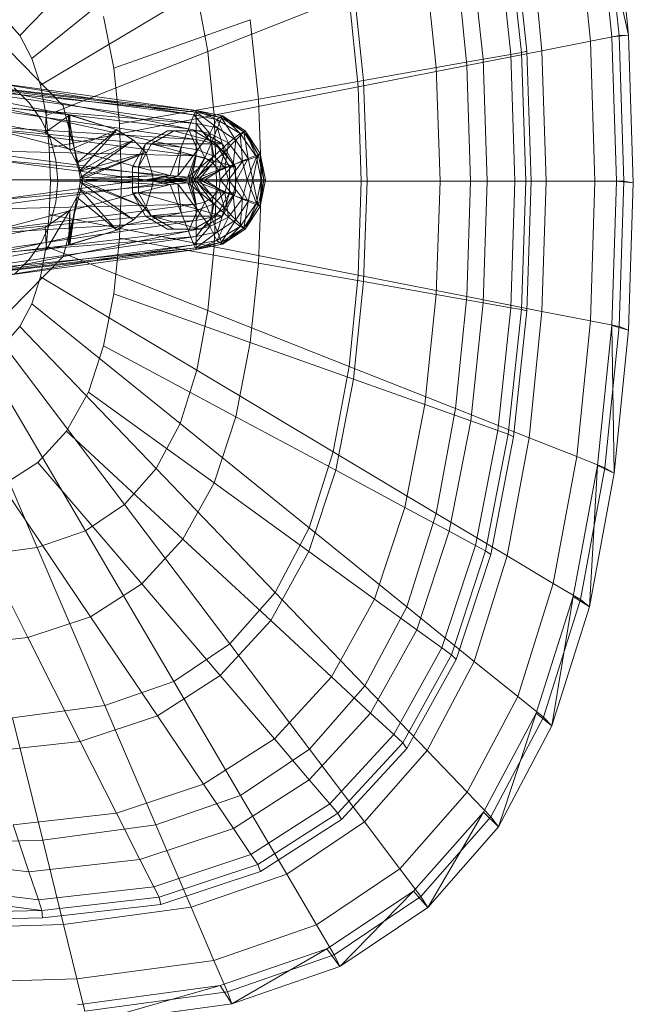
# Model space of a CAD drawing. Header units: metres. Extents: x 391.1 to 427.5, y 12.8 to 28.4.
# Tile 91 of 206: x 403.521 to 403.654, y 26.508 to 26.72. Entities that reach past the tile are written whole.
import ezdxf

# ---------------------------------------------------------------- set-up
doc = ezdxf.new("R2010")
doc.units = ezdxf.units.M
doc.layers.add('02_MOBILIARIO', color=7, linetype='Continuous', lineweight=18)
doc.layers.add('A-DETL-____-MBND', color=7, linetype='Continuous', lineweight=18)

# ---------------------------------------------------------------- blocks, each defined once
blk = doc.blocks.new('Family - Rentamans PA-152299-03_TEL_P0A')
at = {"layer": 'A-DETL-____-MBND', "color": 253, "true_color": 0xaaaaaa}
for p, q in [((0.16218, 0.24466), (0.13282, 0.21409)), ((0.26035, 0.21386), (0.2573, 0.24402)), ((0.26398, 0.21415), (0.2573, 0.24402)), ((0.26192, 0.2141), (0.25887, 0.24449)), ((0.26398, 0.21415), (0.26089, 0.24493)), ((0.25575, 0.21289), (0.25282, 0.2421)), ((0.23919, 0.23784), (0.24205, 0.21072)), ((0.24532, 0.21083), (0.24258, 0.23805)), ((0.2358, 0.23649), (0.23859, 0.21004)), ((0.23806, 0.23729), (0.24088, 0.21045)), ((0.16731, 0.23496), (0.13541, 0.20918)), ((0.22995, 0.23441), (0.23263, 0.20898)), ((0.22913, 0.20764), (0.2267, 0.23178)), ((0.22004, 0.23089), (0.22254, 0.20719)), ((0.20468, 0.22542), (0.20689, 0.20442)), ((0.17092, 0.2235), (0.13724, 0.20338)), ((0.17092, 0.2235), (0.1733, 0.21066)), ((0.20373, 0.22269), (0.1733, 0.21066)), ((0.20373, 0.22269), (0.2057, 0.20303)), ((0.12937, 0.21801), (0.13282, 0.21409)), ((0.15084, 0.21822), (0.15302, 0.20705)), ((0.15302, 0.20705), (0.18245, 0.21752)), ((0.18245, 0.21752), (0.18425, 0.2004)), ((0.13282, 0.21409), (0.13541, 0.20918)), ((0.24532, 0.21083), (0.25575, 0.21289)), ((0.25576, 0.21288), (0.26192, 0.2141)), ((0.25672, 0.18276), (0.25576, 0.21288)), ((0.26398, 0.21415), (0.26035, 0.21386)), ((0.26136, 0.18276), (0.26035, 0.21386)), ((0.26192, 0.2141), (0.26398, 0.21415)), ((0.26293, 0.18276), (0.26192, 0.2141)), ((0.265, 0.1824), (0.26398, 0.21415)), ((0.13052, 0.21088), (0.1421, 0.19899)), ((0.1421, 0.19899), (0.13052, 0.21088)), ((0.1733, 0.21066), (0.13844, 0.19688)), ((0.1733, 0.21066), (0.17468, 0.19692)), ((0.22913, 0.20764), (0.24532, 0.21083)), ((0.23263, 0.20898), (0.23859, 0.21004)), ((0.23859, 0.21004), (0.24088, 0.21045)), ((0.23859, 0.21004), (0.2395, 0.18276)), ((0.24088, 0.21045), (0.24205, 0.21072)), ((0.24088, 0.21045), (0.24181, 0.18276)), ((0.24205, 0.21072), (0.24299, 0.18276)), ((0.24622, 0.18276), (0.24532, 0.21083)), ((0.08657, 0.20799), (0.13857, 0.19799)), ((0.08657, 0.20799), (0.13857, 0.19799)), ((0.13541, 0.20918), (0.13724, 0.20338)), ((0.22254, 0.20719), (0.23263, 0.20898)), ((0.23263, 0.20898), (0.23351, 0.18276)), ((0.15302, 0.20705), (0.15427, 0.19509)), ((0.2057, 0.20303), (0.22913, 0.20764)), ((0.20689, 0.20442), (0.22254, 0.20719)), ((0.22254, 0.20719), (0.22336, 0.18276)), ((0.22993, 0.18276), (0.22913, 0.20764)), ((0.11077, 0.20469), (0.17077, 0.19759)), ((0.11077, 0.20469), (0.17077, 0.19799)), ((0.17077, 0.19799), (0.11077, 0.20469)), ((0.12677, 0.20399), (0.17077, 0.19799)), ((0.12677, 0.20399), (0.17027, 0.19699)), ((0.18425, 0.2004), (0.20689, 0.20442)), ((0.20689, 0.20442), (0.20762, 0.18276)), ((0.13827, 0.19319), (0.08227, 0.20349)), ((0.13827, 0.19319), (0.08227, 0.20349)), ((0.11377, 0.20329), (0.17077, 0.19519)), ((0.17077, 0.19759), (0.11377, 0.20329)), ((0.12677, 0.20259), (0.17027, 0.19699)), ((0.16917, 0.19399), (0.12677, 0.20259)), ((0.13157, 0.20287), (0.13481, 0.19963)), ((0.13157, 0.20287), (0.13481, 0.19963)), ((0.13724, 0.20338), (0.13844, 0.19688)), ((0.2057, 0.20303), (0.17468, 0.19693)), ((0.2057, 0.20303), (0.20635, 0.18276)), ((0.11777, 0.19949), (0.17077, 0.19169)), ((0.11777, 0.19949), (0.17077, 0.19519)), ((0.13481, 0.19963), (0.13743, 0.19588)), ((0.13481, 0.19963), (0.13743, 0.19588)), ((0.18425, 0.2004), (0.15428, 0.19509)), ((0.18425, 0.2004), (0.18485, 0.18276)), ((0.12677, 0.19899), (0.16917, 0.19399)), ((0.16757, 0.19009), (0.12677, 0.19899)), ((0.13857, 0.19799), (0.13827, 0.19319)), ((0.14327, 0.19699), (0.13857, 0.19799)), ((0.13857, 0.19799), (0.14357, 0.19699)), ((0.14327, 0.19699), (0.13857, 0.19799)), ((0.1421, 0.19899), (0.14634, 0.18276)), ((0.14634, 0.18276), (0.1421, 0.19899)), ((0.17027, 0.19699), (0.17077, 0.19799)), ((0.17077, 0.19799), (0.17077, 0.19759)), ((0.17077, 0.19799), (0.17627, 0.19639)), ((0.17077, 0.19799), (0.17637, 0.19679)), ((0.17637, 0.19679), (0.17077, 0.19799)), ((0.17077, 0.19799), (0.17647, 0.19679)), ((0.17527, 0.19599), (0.17077, 0.19799)), ((0.17077, 0.19759), (0.17077, 0.19519)), ((0.17077, 0.19759), (0.17537, 0.19419)), ((0.17627, 0.19639), (0.17077, 0.19759)), ((0.13743, 0.19588), (0.13937, 0.19174)), ((0.13743, 0.19588), (0.13937, 0.19174)), ((0.14357, 0.19699), (0.13827, 0.19319)), ((0.13844, 0.19688), (0.13914, 0.18993)), ((0.17468, 0.19692), (0.13914, 0.18993)), ((0.14327, 0.19699), (0.14357, 0.19699)), ((0.15367, 0.19379), (0.14327, 0.19699)), ((0.14507, 0.18669), (0.14327, 0.19699)), ((0.14357, 0.18949), (0.14327, 0.19699)), ((0.15367, 0.19379), (0.14357, 0.19699)), ((0.14357, 0.19699), (0.15367, 0.19379)), ((0.14357, 0.19699), (0.14357, 0.18949)), ((0.16917, 0.19399), (0.17027, 0.19699)), ((0.17027, 0.19699), (0.17527, 0.19599)), ((0.17027, 0.19699), (0.17377, 0.19299)), ((0.17077, 0.19519), (0.17077, 0.19169)), ((0.17077, 0.19519), (0.17407, 0.19099)), ((0.17077, 0.19519), (0.17537, 0.19419)), ((0.17377, 0.19299), (0.17527, 0.19599)), ((0.17468, 0.19692), (0.17514, 0.18276)), ((0.17527, 0.19599), (0.17637, 0.19679)), ((0.17527, 0.19599), (0.18027, 0.19299)), ((0.17777, 0.19099), (0.17527, 0.19599)), ((0.17627, 0.19639), (0.17537, 0.19419)), ((0.17647, 0.19679), (0.17627, 0.19639)), ((0.17627, 0.19639), (0.17937, 0.19159)), ((0.18107, 0.19339), (0.17627, 0.19639)), ((0.17637, 0.19679), (0.17647, 0.19679)), ((0.17637, 0.19679), (0.18137, 0.19359)), ((0.18027, 0.19299), (0.17637, 0.19679)), ((0.17647, 0.19679), (0.18107, 0.19339)), ((0.18137, 0.19359), (0.17647, 0.19679)), ((0.17647, 0.19679), (0.18137, 0.19359)), ((0.17077, 0.19169), (0.11947, 0.19479)), ((0.11947, 0.19479), (0.17077, 0.18819)), ((0.12677, 0.19399), (0.16757, 0.19009)), ((0.16517, 0.18399), (0.12677, 0.19399)), ((0.13827, 0.19319), (0.14357, 0.18949)), ((0.13827, 0.19319), (0.14357, 0.18949)), ((0.15367, 0.19379), (0.14357, 0.18949)), ((0.15367, 0.19379), (0.14507, 0.18669)), ((0.14507, 0.18669), (0.15367, 0.19379)), ((0.14557, 0.18479), (0.15367, 0.19379)), ((0.15367, 0.19379), (0.15727, 0.19159)), ((0.15727, 0.19159), (0.15367, 0.19379)), ((0.15428, 0.19509), (0.15469, 0.18276)), ((0.16465, 0.19359), (0.15986, 0.19079)), ((0.16119, 0.19079), (0.16599, 0.19359)), ((0.16599, 0.19359), (0.16465, 0.19359)), ((0.17028, 0.19359), (0.16465, 0.19359)), ((0.17644, 0.19079), (0.16599, 0.19359)), ((0.16599, 0.19359), (0.17163, 0.19359)), ((0.16757, 0.19009), (0.16917, 0.19399)), ((0.16917, 0.19399), (0.17377, 0.19299)), ((0.17107, 0.18949), (0.16917, 0.19399)), ((0.17163, 0.19359), (0.17028, 0.19359)), ((0.17509, 0.19079), (0.17028, 0.19359)), ((0.17644, 0.19079), (0.17163, 0.19359)), ((0.17537, 0.19419), (0.17407, 0.19099)), ((0.17537, 0.19419), (0.17687, 0.18909)), ((0.17537, 0.19419), (0.17937, 0.19159)), ((0.18107, 0.19339), (0.17937, 0.19159)), ((0.18027, 0.19299), (0.18137, 0.19359)), ((0.18137, 0.19359), (0.18107, 0.19339)), ((0.18107, 0.19339), (0.18197, 0.18759)), ((0.18417, 0.18849), (0.18107, 0.19339)), ((0.18137, 0.19359), (0.18417, 0.18849)), ((0.18137, 0.19359), (0.18457, 0.18869)), ((0.18457, 0.18869), (0.18137, 0.19359)), ((0.18377, 0.18799), (0.18137, 0.19359)), ((0.13937, 0.19174), (0.14055, 0.18732)), ((0.13937, 0.19174), (0.14055, 0.18732)), ((0.15727, 0.19159), (0.14507, 0.18669)), ((0.15727, 0.19159), (0.14557, 0.18479)), ((0.14557, 0.18479), (0.15727, 0.19159)), ((0.14577, 0.18349), (0.15727, 0.19159)), ((0.15727, 0.19159), (0.15997, 0.18889)), ((0.15997, 0.18889), (0.15727, 0.19159)), ((0.17077, 0.19169), (0.17077, 0.18819)), ((0.17407, 0.19099), (0.17077, 0.19169)), ((0.17077, 0.19169), (0.17267, 0.18779)), ((0.17107, 0.18949), (0.17377, 0.19299)), ((0.17407, 0.19099), (0.17267, 0.18779)), ((0.17377, 0.19299), (0.17777, 0.19099)), ((0.17377, 0.19299), (0.17457, 0.18809)), ((0.17687, 0.18909), (0.17407, 0.19099)), ((0.17407, 0.19099), (0.17437, 0.18659)), ((0.17457, 0.18809), (0.17777, 0.19099)), ((0.17937, 0.19159), (0.17687, 0.18909)), ((0.17697, 0.18569), (0.17777, 0.19099)), ((0.17777, 0.19099), (0.18027, 0.19299)), ((0.17777, 0.19099), (0.18077, 0.18699)), ((0.17937, 0.19159), (0.17877, 0.18629)), ((0.17937, 0.19159), (0.18197, 0.18759)), ((0.18027, 0.19299), (0.18377, 0.18799)), ((0.18077, 0.18699), (0.18027, 0.19299)), ((0.17077, 0.18819), (0.12097, 0.18939)), ((0.12097, 0.18939), (0.16927, 0.18299)), ((0.13914, 0.18993), (0.13937, 0.18276)), ((0.14357, 0.18949), (0.14507, 0.18669)), ((0.14357, 0.18949), (0.14507, 0.18669)), ((0.15997, 0.18889), (0.14557, 0.18479)), ((0.15997, 0.18889), (0.14577, 0.18349)), ((0.14577, 0.18299), (0.15997, 0.18889)), ((0.14577, 0.18349), (0.15997, 0.18889)), ((0.15986, 0.19079), (0.15705, 0.18579)), ((0.15986, 0.19079), (0.15837, 0.18579)), ((0.15837, 0.18579), (0.16119, 0.19079)), ((0.15986, 0.19079), (0.16119, 0.19079)), ((0.15997, 0.18889), (0.16147, 0.18389)), ((0.16147, 0.18389), (0.15997, 0.18889)), ((0.16119, 0.19079), (0.17644, 0.19079)), ((0.17925, 0.18579), (0.16119, 0.19079)), ((0.16517, 0.18399), (0.16757, 0.19009)), ((0.16687, 0.18379), (0.16757, 0.19009)), ((0.16687, 0.18379), (0.17107, 0.18949)), ((0.16757, 0.19009), (0.17107, 0.18949)), ((0.16897, 0.18359), (0.17107, 0.18949)), ((0.17107, 0.18949), (0.17457, 0.18809)), ((0.17687, 0.18909), (0.17437, 0.18659)), ((0.17644, 0.19079), (0.17509, 0.19079)), ((0.17925, 0.18579), (0.17509, 0.19079)), ((0.178, 0.18579), (0.17509, 0.19079)), ((0.17687, 0.18909), (0.17577, 0.18499)), ((0.17925, 0.18579), (0.17644, 0.19079)), ((0.17877, 0.18629), (0.17687, 0.18909)), ((0.12677, 0.18739), (0.16517, 0.18399)), ((0.15977, 0.18299), (0.12677, 0.18739)), ((0.14055, 0.18732), (0.14095, 0.18276)), ((0.14055, 0.18732), (0.14095, 0.18276)), ((0.14507, 0.18669), (0.14557, 0.18479)), ((0.14507, 0.18669), (0.14557, 0.18479)), ((0.16897, 0.18359), (0.17457, 0.18809)), ((0.17077, 0.18819), (0.16927, 0.18299)), ((0.17077, 0.18819), (0.16977, 0.18299)), ((0.17267, 0.18779), (0.16977, 0.18299)), ((0.17267, 0.18779), (0.17037, 0.18299)), ((0.17267, 0.18779), (0.17077, 0.18819)), ((0.17457, 0.18809), (0.17097, 0.18339)), ((0.17437, 0.18659), (0.17267, 0.18779)), ((0.17457, 0.18809), (0.17697, 0.18569)), ((0.17697, 0.18569), (0.18077, 0.18699)), ((0.17777, 0.18299), (0.18077, 0.18699)), ((0.18197, 0.18759), (0.17877, 0.18629)), ((0.18197, 0.18759), (0.17947, 0.18299)), ((0.18077, 0.18699), (0.18377, 0.18799)), ((0.18077, 0.18699), (0.18177, 0.18299)), ((0.18177, 0.18299), (0.18377, 0.18799)), ((0.18417, 0.18849), (0.18197, 0.18759)), ((0.18197, 0.18759), (0.18297, 0.18299)), ((0.18417, 0.18849), (0.18297, 0.18299)), ((0.18377, 0.18799), (0.18457, 0.18869)), ((0.18377, 0.18799), (0.18477, 0.18299)), ((0.18457, 0.18869), (0.18417, 0.18849)), ((0.18537, 0.18299), (0.18417, 0.18849)), ((0.18457, 0.18869), (0.18577, 0.18299)), ((0.18577, 0.18299), (0.18457, 0.18869)), ((0.18457, 0.18869), (0.18537, 0.18299)), ((0.18457, 0.18869), (0.18477, 0.18299)), ((0.14557, 0.18479), (0.14577, 0.18349)), ((0.14557, 0.18479), (0.14577, 0.18349)), ((0.15705, 0.18579), (0.15837, 0.18579)), ((0.15705, 0.18579), (0.15705, 0.18019)), ((0.15837, 0.18579), (0.17925, 0.18579)), ((0.15837, 0.18019), (0.15837, 0.18579)), ((0.17437, 0.18659), (0.17037, 0.18299)), ((0.17097, 0.18339), (0.17697, 0.18569)), ((0.17437, 0.18659), (0.17137, 0.18299)), ((0.17577, 0.18499), (0.17137, 0.18299)), ((0.17177, 0.18299), (0.17697, 0.18569)), ((0.17577, 0.18499), (0.17267, 0.18299)), ((0.17577, 0.18499), (0.17437, 0.18659)), ((0.17877, 0.18629), (0.17577, 0.18499)), ((0.17597, 0.18299), (0.17577, 0.18499)), ((0.17877, 0.18629), (0.17597, 0.18299)), ((0.17697, 0.18569), (0.17777, 0.18299)), ((0.178, 0.18019), (0.178, 0.18579)), ((0.178, 0.18579), (0.17925, 0.18579)), ((0.17947, 0.18299), (0.17877, 0.18629)), ((0.17925, 0.18019), (0.17925, 0.18579)), ((0.16927, 0.18299), (0.12097, 0.17659)), ((0.16927, 0.18299), (0.12177, 0.18299)), ((0.12677, 0.17859), (0.15977, 0.18299)), ((0.12687, 0.18299), (0.15977, 0.18299)), ((0.13937, 0.18276), (0.13914, 0.17559)), ((0.17514, 0.18276), (0.13937, 0.18276)), ((0.14095, 0.18276), (0.14055, 0.1782)), ((0.14095, 0.18276), (0.14055, 0.1782)), ((0.14634, 0.18276), (0.1421, 0.16652)), ((0.1421, 0.16652), (0.14634, 0.18276)), ((0.14557, 0.18119), (0.14577, 0.18249)), ((0.14577, 0.18249), (0.14557, 0.18119)), ((0.16147, 0.18389), (0.14577, 0.18349)), ((0.14577, 0.18299), (0.16147, 0.18389)), ((0.14577, 0.18349), (0.14577, 0.18299)), ((0.14577, 0.18349), (0.14577, 0.18299)), ((0.14577, 0.18299), (0.16147, 0.18209)), ((0.16147, 0.18209), (0.14577, 0.18299)), ((0.14577, 0.18249), (0.14577, 0.18299)), ((0.14577, 0.18299), (0.14577, 0.18249)), ((0.14577, 0.18299), (0.15997, 0.17709)), ((0.15997, 0.17709), (0.14577, 0.18299)), ((0.15997, 0.17709), (0.14577, 0.18249)), ((0.14577, 0.18249), (0.15997, 0.17709)), ((0.14577, 0.18249), (0.15727, 0.17439)), ((0.15727, 0.17439), (0.14577, 0.18249)), ((0.15469, 0.18276), (0.15428, 0.17043)), ((0.18485, 0.18276), (0.15469, 0.18276)), ((0.15977, 0.18299), (0.16517, 0.18399)), ((0.15977, 0.18299), (0.16077, 0.18299)), ((0.16517, 0.18199), (0.15977, 0.18299)), ((0.16077, 0.18299), (0.16517, 0.18399)), ((0.16077, 0.18299), (0.16687, 0.18379)), ((0.16517, 0.18199), (0.16077, 0.18299)), ((0.16077, 0.18299), (0.16377, 0.18299)), ((0.16687, 0.18219), (0.16077, 0.18299)), ((0.16147, 0.18209), (0.16147, 0.18389)), ((0.16147, 0.18389), (0.16147, 0.18209)), ((0.16377, 0.18299), (0.16687, 0.18379)), ((0.16377, 0.18299), (0.16897, 0.18359)), ((0.16687, 0.18219), (0.16377, 0.18299)), ((0.16377, 0.18299), (0.16477, 0.18299)), ((0.16897, 0.18239), (0.16377, 0.18299)), ((0.16477, 0.18299), (0.16897, 0.18359)), ((0.16477, 0.18299), (0.17097, 0.18339)), ((0.16897, 0.18239), (0.16477, 0.18299)), ((0.16477, 0.18299), (0.17177, 0.18299)), ((0.17097, 0.18259), (0.16477, 0.18299)), ((0.16517, 0.18399), (0.16687, 0.18379)), ((0.16687, 0.18379), (0.16897, 0.18359)), ((0.16687, 0.18219), (0.16897, 0.18239)), ((0.16897, 0.18359), (0.17097, 0.18339)), ((0.16897, 0.18239), (0.17097, 0.18259)), ((0.17107, 0.17649), (0.16897, 0.18239)), ((0.17457, 0.17789), (0.16897, 0.18239)), ((0.16977, 0.18299), (0.16927, 0.18299)), ((0.16927, 0.18299), (0.17077, 0.17779)), ((0.16977, 0.18299), (0.17077, 0.17779)), ((0.17037, 0.18299), (0.16977, 0.18299)), ((0.16977, 0.18299), (0.17267, 0.17819)), ((0.17037, 0.18299), (0.17267, 0.17819)), ((0.17137, 0.18299), (0.17037, 0.18299)), ((0.17037, 0.18299), (0.17437, 0.17939)), ((0.17097, 0.18339), (0.17177, 0.18299)), ((0.17097, 0.18259), (0.17177, 0.18299)), ((0.17097, 0.18259), (0.17697, 0.18029)), ((0.17457, 0.17789), (0.17097, 0.18259)), ((0.17137, 0.18299), (0.17437, 0.17939)), ((0.17267, 0.18299), (0.17137, 0.18299)), ((0.17137, 0.18299), (0.17577, 0.18099)), ((0.17177, 0.18299), (0.17777, 0.18299)), ((0.17177, 0.18299), (0.17697, 0.18029)), ((0.17597, 0.18299), (0.17267, 0.18299)), ((0.17267, 0.18299), (0.17577, 0.18099)), ((0.17514, 0.18276), (0.17468, 0.16859)), ((0.20635, 0.18276), (0.17514, 0.18276)), ((0.17597, 0.18299), (0.17577, 0.18099)), ((0.17947, 0.18299), (0.17597, 0.18299)), ((0.17877, 0.17969), (0.17597, 0.18299)), ((0.17697, 0.18029), (0.17777, 0.18299)), ((0.17777, 0.18299), (0.18177, 0.18299)), ((0.17777, 0.18299), (0.18077, 0.17899)), ((0.17947, 0.18299), (0.17877, 0.17969)), ((0.18297, 0.18299), (0.17947, 0.18299)), ((0.18197, 0.17839), (0.17947, 0.18299)), ((0.18077, 0.17899), (0.18177, 0.18299)), ((0.18177, 0.18299), (0.18477, 0.18299)), ((0.18177, 0.18299), (0.18377, 0.17799)), ((0.18297, 0.18299), (0.18197, 0.17839)), ((0.18537, 0.18299), (0.18297, 0.18299)), ((0.18297, 0.18299), (0.18417, 0.17749)), ((0.18477, 0.18299), (0.18377, 0.17799)), ((0.18537, 0.18299), (0.18417, 0.17749)), ((0.18485, 0.18276), (0.18425, 0.16511)), ((0.18457, 0.17729), (0.18577, 0.18299)), ((0.18577, 0.18299), (0.18457, 0.17729)), ((0.18457, 0.17729), (0.18537, 0.18299)), ((0.18477, 0.18299), (0.18457, 0.17729)), ((0.18477, 0.18299), (0.18577, 0.18299)), ((0.20762, 0.18276), (0.18485, 0.18276)), ((0.18577, 0.18299), (0.18537, 0.18299)), ((0.20635, 0.18276), (0.2057, 0.16248)), ((0.20635, 0.18276), (0.22993, 0.18276)), ((0.20762, 0.18276), (0.20689, 0.1611)), ((0.20762, 0.18276), (0.22336, 0.18276)), ((0.22336, 0.18276), (0.22254, 0.15832)), ((0.22336, 0.18276), (0.23351, 0.18276)), ((0.22913, 0.15787), (0.22993, 0.18276)), ((0.22993, 0.18276), (0.24622, 0.18276)), ((0.23351, 0.18276), (0.23262, 0.15653)), ((0.23351, 0.18276), (0.2395, 0.18276)), ((0.2395, 0.18276), (0.23859, 0.15548)), ((0.2395, 0.18276), (0.24181, 0.18276)), ((0.24181, 0.18276), (0.24088, 0.15507)), ((0.24181, 0.18276), (0.24299, 0.18276)), ((0.24299, 0.18276), (0.24205, 0.15479)), ((0.24532, 0.15469), (0.24622, 0.18276)), ((0.24622, 0.18276), (0.25672, 0.18276)), ((0.25576, 0.15263), (0.25672, 0.18276)), ((0.25672, 0.18276), (0.26293, 0.18276)), ((0.26035, 0.15166), (0.26136, 0.18276)), ((0.265, 0.1824), (0.26136, 0.18276)), ((0.26192, 0.15141), (0.26293, 0.18276)), ((0.26293, 0.18276), (0.265, 0.1824)), ((0.26398, 0.15065), (0.265, 0.1824)), ((0.12677, 0.17859), (0.16517, 0.18199)), ((0.12677, 0.17199), (0.16517, 0.18199)), ((0.14507, 0.17929), (0.14557, 0.18119)), ((0.14557, 0.18119), (0.14507, 0.17929)), ((0.15727, 0.17439), (0.14557, 0.18119)), ((0.14557, 0.18119), (0.15727, 0.17439)), ((0.14557, 0.18119), (0.15367, 0.17219)), ((0.15367, 0.17219), (0.14557, 0.18119)), ((0.15997, 0.17709), (0.16147, 0.18209)), ((0.16147, 0.18209), (0.15997, 0.17709)), ((0.16517, 0.18199), (0.16687, 0.18219)), ((0.16757, 0.17589), (0.16517, 0.18199)), ((0.16757, 0.17589), (0.16687, 0.18219)), ((0.17107, 0.17649), (0.16687, 0.18219)), ((0.17577, 0.18099), (0.17437, 0.17939)), ((0.17457, 0.17789), (0.17697, 0.18029)), ((0.17577, 0.18099), (0.17687, 0.17689)), ((0.17577, 0.18099), (0.17877, 0.17969)), ((0.17697, 0.18029), (0.18077, 0.17899)), ((0.17697, 0.18029), (0.17777, 0.17499)), ((0.14055, 0.1782), (0.13937, 0.17378)), ((0.14055, 0.1782), (0.13937, 0.17378)), ((0.14327, 0.16899), (0.14507, 0.17929)), ((0.14357, 0.17649), (0.14507, 0.17929)), ((0.14507, 0.17929), (0.14357, 0.17649)), ((0.14507, 0.17929), (0.14357, 0.16899)), ((0.15367, 0.17219), (0.14507, 0.17929)), ((0.14507, 0.17929), (0.15367, 0.17219)), ((0.15705, 0.18019), (0.15837, 0.18019)), ((0.15705, 0.18019), (0.16119, 0.17519)), ((0.15705, 0.18019), (0.15986, 0.17519)), ((0.15837, 0.18019), (0.17925, 0.18019)), ((0.16119, 0.17519), (0.15837, 0.18019)), ((0.15837, 0.18019), (0.17644, 0.17519)), ((0.17267, 0.17819), (0.17077, 0.17779)), ((0.17267, 0.17819), (0.17077, 0.17429)), ((0.17437, 0.17939), (0.17267, 0.17819)), ((0.17267, 0.17819), (0.17407, 0.17499)), ((0.17437, 0.17939), (0.17407, 0.17499)), ((0.17437, 0.17939), (0.17687, 0.17689)), ((0.17509, 0.17519), (0.178, 0.18019)), ((0.17644, 0.17519), (0.17925, 0.18019)), ((0.17644, 0.17519), (0.178, 0.18019)), ((0.17877, 0.17969), (0.17687, 0.17689)), ((0.17777, 0.17499), (0.18077, 0.17899)), ((0.17925, 0.18019), (0.178, 0.18019)), ((0.18197, 0.17839), (0.17877, 0.17969)), ((0.17877, 0.17969), (0.17937, 0.17439)), ((0.18197, 0.17839), (0.17937, 0.17439)), ((0.18077, 0.17899), (0.18027, 0.17299)), ((0.18077, 0.17899), (0.18377, 0.17799)), ((0.18107, 0.17259), (0.18197, 0.17839)), ((0.18417, 0.17749), (0.18197, 0.17839)), ((0.17077, 0.17779), (0.11947, 0.17119)), ((0.17077, 0.17779), (0.12097, 0.17659)), ((0.13827, 0.17279), (0.14357, 0.17649)), ((0.14357, 0.17649), (0.13827, 0.17279)), ((0.13857, 0.16799), (0.14357, 0.17649)), ((0.14327, 0.16899), (0.14357, 0.17649)), ((0.14357, 0.17649), (0.14357, 0.16899)), ((0.15727, 0.17439), (0.15997, 0.17709)), ((0.15997, 0.17709), (0.15727, 0.17439)), ((0.16757, 0.17589), (0.17107, 0.17649)), ((0.17107, 0.17649), (0.16917, 0.17199)), ((0.17077, 0.17779), (0.17077, 0.17429)), ((0.17457, 0.17789), (0.17107, 0.17649)), ((0.17377, 0.17299), (0.17107, 0.17649)), ((0.17457, 0.17789), (0.17377, 0.17299)), ((0.17687, 0.17689), (0.17407, 0.17499)), ((0.17777, 0.17499), (0.17457, 0.17789)), ((0.17687, 0.17689), (0.17537, 0.17179)), ((0.17687, 0.17689), (0.17937, 0.17439)), ((0.18377, 0.17799), (0.18027, 0.17299)), ((0.18417, 0.17749), (0.18107, 0.17259)), ((0.18377, 0.17799), (0.18137, 0.17239)), ((0.18417, 0.17749), (0.18137, 0.17239)), ((0.18137, 0.17239), (0.18457, 0.17729)), ((0.18457, 0.17729), (0.18137, 0.17239)), ((0.18377, 0.17799), (0.18457, 0.17729)), ((0.18457, 0.17729), (0.18417, 0.17749)), ((0.17077, 0.17429), (0.11777, 0.16649)), ((0.17077, 0.17429), (0.11947, 0.17119)), ((0.12677, 0.17199), (0.16757, 0.17589)), ((0.12677, 0.16699), (0.16757, 0.17589)), ((0.13914, 0.17559), (0.13844, 0.16864)), ((0.17468, 0.16859), (0.13914, 0.17559)), ((0.15367, 0.17219), (0.15727, 0.17439)), ((0.15727, 0.17439), (0.15367, 0.17219)), ((0.15986, 0.17519), (0.16119, 0.17519)), ((0.15986, 0.17519), (0.16465, 0.17239)), ((0.16119, 0.17519), (0.17644, 0.17519)), ((0.16599, 0.17239), (0.16119, 0.17519)), ((0.16119, 0.17519), (0.17163, 0.17239)), ((0.16917, 0.17199), (0.16757, 0.17589)), ((0.17028, 0.17239), (0.17509, 0.17519)), ((0.17407, 0.17499), (0.17077, 0.17429)), ((0.17407, 0.17499), (0.17077, 0.17079)), ((0.17077, 0.17429), (0.17077, 0.17079)), ((0.17163, 0.17239), (0.17644, 0.17519)), ((0.17777, 0.17499), (0.17377, 0.17299)), ((0.17407, 0.17499), (0.17537, 0.17179)), ((0.17644, 0.17519), (0.17509, 0.17519)), ((0.17527, 0.16999), (0.17777, 0.17499)), ((0.17937, 0.17439), (0.17537, 0.17179)), ((0.17937, 0.17439), (0.17627, 0.16959)), ((0.18027, 0.17299), (0.17777, 0.17499)), ((0.17937, 0.17439), (0.18107, 0.17259)), ((0.08227, 0.16249), (0.13827, 0.17279)), ((0.08227, 0.16249), (0.13827, 0.17279)), ((0.16917, 0.17199), (0.12677, 0.16339)), ((0.16917, 0.17199), (0.12677, 0.16699)), ((0.13937, 0.17378), (0.13743, 0.16963)), ((0.13937, 0.17378), (0.13743, 0.16963)), ((0.13827, 0.17279), (0.13857, 0.16799)), ((0.14327, 0.16899), (0.15367, 0.17219)), ((0.15367, 0.17219), (0.14357, 0.16899)), ((0.14357, 0.16899), (0.15367, 0.17219)), ((0.16465, 0.17239), (0.16599, 0.17239)), ((0.16465, 0.17239), (0.17028, 0.17239)), ((0.17163, 0.17239), (0.16599, 0.17239)), ((0.17377, 0.17299), (0.16917, 0.17199)), ((0.17027, 0.16899), (0.16917, 0.17199)), ((0.17377, 0.17299), (0.17027, 0.16899)), ((0.17028, 0.17239), (0.17163, 0.17239)), ((0.17537, 0.17179), (0.17077, 0.17079)), ((0.17537, 0.17179), (0.17077, 0.16839)), ((0.17527, 0.16999), (0.17377, 0.17299)), ((0.18027, 0.17299), (0.17527, 0.16999)), ((0.17537, 0.17179), (0.17627, 0.16959)), ((0.18107, 0.17259), (0.17627, 0.16959)), ((0.18027, 0.17299), (0.17637, 0.16919)), ((0.18137, 0.17239), (0.17637, 0.16919)), ((0.18107, 0.17259), (0.17647, 0.16919)), ((0.18137, 0.17239), (0.17647, 0.16919)), ((0.17647, 0.16919), (0.18137, 0.17239)), ((0.18137, 0.17239), (0.18027, 0.17299)), ((0.18137, 0.17239), (0.18107, 0.17259)), ((0.17077, 0.17079), (0.11377, 0.16269)), ((0.17077, 0.17079), (0.11777, 0.16649)), ((0.15428, 0.17043), (0.15302, 0.15847)), ((0.18425, 0.16511), (0.15428, 0.17043)), ((0.17527, 0.16999), (0.17027, 0.16899)), ((0.17077, 0.17079), (0.17077, 0.16839)), ((0.17077, 0.16799), (0.17527, 0.16999)), ((0.17637, 0.16919), (0.17527, 0.16999)), ((0.13857, 0.16799), (0.08657, 0.15799)), ((0.08657, 0.15799), (0.13857, 0.16799)), ((0.17077, 0.16839), (0.11077, 0.16129)), ((0.17077, 0.16799), (0.11077, 0.16129)), ((0.17077, 0.16799), (0.11077, 0.16129)), ((0.17077, 0.16839), (0.11377, 0.16269)), ((0.17027, 0.16899), (0.12677, 0.16199)), ((0.17027, 0.16899), (0.12677, 0.16339)), ((0.17077, 0.16799), (0.12677, 0.16199)), ((0.13743, 0.16963), (0.13481, 0.16588)), ((0.13743, 0.16963), (0.13481, 0.16588)), ((0.13844, 0.16864), (0.13724, 0.16214)), ((0.1733, 0.15485), (0.13844, 0.16864)), ((0.13857, 0.16799), (0.14327, 0.16899)), ((0.14357, 0.16899), (0.13857, 0.16799)), ((0.13857, 0.16799), (0.14357, 0.16899)), ((0.14357, 0.16899), (0.14327, 0.16899)), ((0.17077, 0.16799), (0.17027, 0.16899)), ((0.17627, 0.16959), (0.17077, 0.16839)), ((0.17627, 0.16959), (0.17077, 0.16799)), ((0.17647, 0.16919), (0.17077, 0.16799)), ((0.17647, 0.16919), (0.17077, 0.16799)), ((0.17637, 0.16919), (0.17077, 0.16799)), ((0.17077, 0.16839), (0.17077, 0.16799)), ((0.17468, 0.16859), (0.1733, 0.15486)), ((0.2057, 0.16248), (0.17468, 0.16859)), ((0.17627, 0.16959), (0.17647, 0.16919)), ((0.17647, 0.16919), (0.17637, 0.16919)), ((0.1421, 0.16652), (0.13052, 0.15464)), ((0.13052, 0.15464), (0.1421, 0.16652)), ((0.13481, 0.16588), (0.13157, 0.16265)), ((0.13481, 0.16588), (0.13157, 0.16265)), ((0.18425, 0.16511), (0.18245, 0.148)), ((0.20689, 0.1611), (0.18425, 0.16511)), ((0.13724, 0.16214), (0.13541, 0.15634)), ((0.17092, 0.14201), (0.13724, 0.16214)), ((0.2057, 0.16248), (0.20373, 0.14283)), ((0.2057, 0.16248), (0.22913, 0.15787)), ((0.20689, 0.1611), (0.20468, 0.14009)), ((0.22254, 0.15832), (0.20689, 0.1611)), ((0.15302, 0.15847), (0.15084, 0.14729)), ((0.18245, 0.148), (0.15302, 0.15847)), ((0.22254, 0.15832), (0.22004, 0.13463)), ((0.22254, 0.15832), (0.23263, 0.15653)), ((0.2267, 0.13374), (0.22913, 0.15787)), ((0.22913, 0.15787), (0.24532, 0.15469)), ((0.13541, 0.15634), (0.13282, 0.15143)), ((0.16731, 0.13056), (0.13541, 0.15634)), ((0.1733, 0.15486), (0.17092, 0.14201)), ((0.20373, 0.14283), (0.1733, 0.15486)), ((0.23263, 0.15653), (0.22995, 0.13111)), ((0.23263, 0.15653), (0.23859, 0.15548)), ((0.23859, 0.15548), (0.2358, 0.12902)), ((0.24088, 0.15507), (0.23806, 0.12822)), ((0.23859, 0.15548), (0.24088, 0.15507)), ((0.24088, 0.15507), (0.24205, 0.15479)), ((0.24205, 0.15479), (0.23919, 0.12768)), ((0.24258, 0.12746), (0.24532, 0.15469)), ((0.24532, 0.15469), (0.25575, 0.15263)), ((0.13282, 0.15143), (0.12937, 0.14751)), ((0.16218, 0.12086), (0.13282, 0.15143)), ((0.25282, 0.12342), (0.25575, 0.15263)), ((0.25576, 0.15263), (0.26192, 0.15142)), ((0.2573, 0.1215), (0.26035, 0.15166)), ((0.25887, 0.12102), (0.26192, 0.15141)), ((0.26089, 0.11987), (0.26035, 0.15166)), ((0.26035, 0.15166), (0.26398, 0.15065)), ((0.26089, 0.11987), (0.26398, 0.15065)), ((0.26192, 0.15141), (0.26398, 0.15065)), ((0.15537, 0.1131), (0.12937, 0.14751)), ((0.15084, 0.14729), (0.14756, 0.13732)), ((0.17934, 0.13201), (0.15084, 0.14729)), ((0.18245, 0.148), (0.17934, 0.13201)), ((0.20468, 0.14009), (0.18245, 0.148)), ((0.14692, 0.10743), (0.12509, 0.14464)), ((0.11983, 0.14281), (0.13653, 0.10383)), ((0.20373, 0.14283), (0.20031, 0.12445)), ((0.2267, 0.13374), (0.20373, 0.14283)), ((0.17092, 0.14201), (0.16731, 0.13056)), ((0.20031, 0.12445), (0.17092, 0.14201)), ((0.20468, 0.14009), (0.20086, 0.12046)), ((0.22004, 0.13463), (0.20468, 0.14009)), ((0.14756, 0.13732), (0.14288, 0.12888)), ((0.17464, 0.11773), (0.14756, 0.13732)), ((0.22004, 0.13463), (0.21574, 0.11248)), ((0.22995, 0.13111), (0.22004, 0.13463)), ((0.22251, 0.11118), (0.2267, 0.13374)), ((0.24258, 0.12746), (0.2267, 0.13374)), ((0.17934, 0.13201), (0.17464, 0.11773)), ((0.20086, 0.12046), (0.17934, 0.13201)), ((0.16731, 0.13056), (0.16218, 0.12086)), ((0.19515, 0.10805), (0.16731, 0.13056)), ((0.22995, 0.13111), (0.22533, 0.10733)), ((0.22995, 0.13111), (0.2358, 0.12902)), ((0.14288, 0.12888), (0.13667, 0.12213)), ((0.16795, 0.10565), (0.14288, 0.12888)), ((0.2358, 0.12902), (0.23099, 0.1043)), ((0.23806, 0.12822), (0.23317, 0.10312)), ((0.23919, 0.12768), (0.23426, 0.10233)), ((0.2358, 0.12902), (0.23806, 0.12822)), ((0.23785, 0.10202), (0.24258, 0.12746)), ((0.23806, 0.12822), (0.23919, 0.12768)), ((0.25282, 0.12342), (0.24258, 0.12746)), ((0.20031, 0.12445), (0.19515, 0.10805)), ((0.22251, 0.11118), (0.20031, 0.12445)), ((0.24775, 0.09611), (0.25282, 0.12342)), ((0.25887, 0.12102), (0.25282, 0.12342)), ((0.13667, 0.12213), (0.12897, 0.11719)), ((0.13667, 0.12213), (0.15906, 0.09599)), ((0.25202, 0.0933), (0.2573, 0.1215)), ((0.25359, 0.09261), (0.25887, 0.12102)), ((0.25554, 0.09109), (0.2573, 0.1215)), ((0.2573, 0.1215), (0.26089, 0.11987)), ((0.26089, 0.11987), (0.25887, 0.12102)), ((0.16218, 0.12086), (0.15537, 0.1131)), ((0.18781, 0.09417), (0.16218, 0.12086)), ((0.20086, 0.12046), (0.19509, 0.10294)), ((0.21574, 0.11248), (0.20086, 0.12046)), ((0.25554, 0.09109), (0.26089, 0.11987)), ((0.12897, 0.11719), (0.14804, 0.08893)), ((0.17464, 0.11773), (0.16795, 0.10565)), ((0.19509, 0.10294), (0.17464, 0.11773)), ((0.1195, 0.11406), (0.13449, 0.08444)), ((0.15536, 0.1131), (0.14692, 0.10743)), ((0.17806, 0.08308), (0.15536, 0.1131)), ((0.21574, 0.11248), (0.20923, 0.09272)), ((0.22533, 0.10733), (0.21574, 0.11248)), ((0.21618, 0.09106), (0.22251, 0.11118)), ((0.23785, 0.10202), (0.22251, 0.11118)), ((0.14692, 0.10743), (0.13653, 0.10383)), ((0.14692, 0.10743), (0.16597, 0.07496)), ((0.19515, 0.10805), (0.18781, 0.09417)), ((0.21618, 0.09106), (0.19515, 0.10805)), ((0.22533, 0.10733), (0.21834, 0.08613)), ((0.23099, 0.1043), (0.22533, 0.10733)), ((0.16795, 0.10565), (0.15906, 0.09599)), ((0.18688, 0.08811), (0.16795, 0.10565)), ((0.23099, 0.1043), (0.22372, 0.08223)), ((0.23099, 0.10429), (0.23317, 0.10312)), ((0.13653, 0.10383), (0.12264, 0.10196)), ((0.13653, 0.10383), (0.1511, 0.06981)), ((0.19509, 0.10294), (0.18688, 0.08811)), ((0.20923, 0.09272), (0.19509, 0.10294)), ((0.23317, 0.10312), (0.2258, 0.08073)), ((0.23426, 0.10233), (0.22681, 0.07971)), ((0.23071, 0.07931), (0.23785, 0.10202)), ((0.23317, 0.10312), (0.23426, 0.10233)), ((0.24775, 0.09611), (0.23785, 0.10202)), ((0.15906, 0.09599), (0.14804, 0.08893)), ((0.15906, 0.09599), (0.17596, 0.07625)), ((0.24008, 0.07174), (0.24775, 0.09611)), ((0.25359, 0.09261), (0.24775, 0.09611)), ((0.18781, 0.09417), (0.17806, 0.08308)), ((0.20717, 0.07402), (0.18781, 0.09417)), ((0.20923, 0.09272), (0.19996, 0.07599)), ((0.21834, 0.08613), (0.20923, 0.09272)), ((0.24405, 0.06815), (0.25202, 0.0933)), ((0.24562, 0.06727), (0.25359, 0.09261)), ((0.24746, 0.06542), (0.25202, 0.0933)), ((0.25202, 0.0933), (0.25554, 0.09109)), ((0.25554, 0.09109), (0.25359, 0.09261)), ((0.20717, 0.07402), (0.21618, 0.09106)), ((0.23071, 0.07931), (0.21618, 0.09106)), ((0.24746, 0.06542), (0.25554, 0.09109)), ((0.14804, 0.08893), (0.13449, 0.08444)), ((0.14804, 0.08893), (0.16244, 0.06758)), ((0.18688, 0.08811), (0.17596, 0.07625)), ((0.19996, 0.07599), (0.18688, 0.08811)), ((0.21834, 0.08613), (0.20839, 0.06817)), ((0.22372, 0.08223), (0.21834, 0.08613)), ((0.13449, 0.08444), (0.1184, 0.08263)), ((0.13449, 0.08444), (0.14581, 0.06207)), ((0.17806, 0.08308), (0.16597, 0.07496)), ((0.19519, 0.0604), (0.17806, 0.08308)), ((0.22372, 0.08223), (0.21338, 0.06355)), ((0.2258, 0.08073), (0.2153, 0.06177)), ((0.2258, 0.08073), (0.22372, 0.08223)), ((0.2258, 0.08073), (0.22681, 0.07971)), ((0.22681, 0.07971), (0.21621, 0.06056)), ((0.22054, 0.06009), (0.23071, 0.07931)), ((0.24008, 0.07174), (0.23071, 0.07931)), ((0.16597, 0.07496), (0.1511, 0.06981)), ((0.17596, 0.07625), (0.16244, 0.06758)), ((0.16597, 0.07496), (0.18036, 0.05043)), ((0.17596, 0.07625), (0.18765, 0.06261)), ((0.19996, 0.07599), (0.18765, 0.06261)), ((0.20839, 0.06817), (0.19996, 0.07599)), ((0.19519, 0.0604), (0.20717, 0.07402)), ((0.22054, 0.06009), (0.20717, 0.07402)), ((0.22917, 0.05111), (0.24008, 0.07174)), ((0.24562, 0.06727), (0.24008, 0.07174)), ((0.1511, 0.06981), (0.13123, 0.06713)), ((0.1511, 0.06981), (0.1621, 0.04411)), ((0.20839, 0.06817), (0.19518, 0.05382)), ((0.21338, 0.06355), (0.20839, 0.06817)), ((0.2327, 0.04685), (0.24405, 0.06815)), ((0.23596, 0.04368), (0.24405, 0.06815)), ((0.24405, 0.06815), (0.24746, 0.06542)), ((0.13123, 0.06713), (0.13772, 0.04082)), ((0.16244, 0.06758), (0.14581, 0.06207)), ((0.16244, 0.06758), (0.17239, 0.05283)), ((0.23426, 0.04581), (0.24562, 0.06727)), ((0.24562, 0.06727), (0.24746, 0.06542)), ((0.23596, 0.04368), (0.24746, 0.06542)), ((0.14581, 0.06207), (0.12606, 0.05985)), ((0.14581, 0.06207), (0.15363, 0.04662)), ((0.18765, 0.06261), (0.17239, 0.05283)), ((0.18765, 0.06261), (0.19518, 0.05382)), ((0.21338, 0.06355), (0.19963, 0.04862)), ((0.2153, 0.06177), (0.20135, 0.04662)), ((0.2153, 0.06177), (0.21338, 0.06355)), ((0.21621, 0.06056), (0.2153, 0.06177)), ((0.18036, 0.05043), (0.19519, 0.0604)), ((0.20704, 0.04473), (0.19519, 0.0604)), ((0.21621, 0.06056), (0.20212, 0.04526)), ((0.20704, 0.04473), (0.22054, 0.06009)), ((0.22917, 0.05111), (0.22054, 0.06009)), ((0.19518, 0.05382), (0.17881, 0.04332)), ((0.19518, 0.05382), (0.19963, 0.04862)), ((0.17239, 0.05283), (0.15363, 0.04662)), ((0.17239, 0.05283), (0.17881, 0.04332)), ((0.21467, 0.03462), (0.22917, 0.05111)), ((0.22917, 0.05111), (0.23426, 0.04581)), ((0.18036, 0.05043), (0.1621, 0.04411)), ((0.18036, 0.05043), (0.1903, 0.03348)), ((0.19963, 0.04862), (0.1826, 0.0377)), ((0.19963, 0.04862), (0.20135, 0.04662)), ((0.21762, 0.02983), (0.2327, 0.04685)), ((0.22069, 0.0263), (0.2327, 0.04685)), ((0.2327, 0.04685), (0.23596, 0.04368)), ((0.15363, 0.04662), (0.13135, 0.04411)), ((0.15363, 0.04662), (0.15867, 0.03665)), ((0.20135, 0.04662), (0.18406, 0.03553)), ((0.20212, 0.04526), (0.18466, 0.03406)), ((0.1903, 0.03348), (0.20704, 0.04473)), ((0.20135, 0.04662), (0.20212, 0.04526)), ((0.20704, 0.04473), (0.21467, 0.03462)), ((0.21918, 0.02865), (0.23426, 0.04581)), ((0.23426, 0.04581), (0.23596, 0.04368)), ((0.13135, 0.04411), (0.13476, 0.03396)), ((0.1621, 0.04411), (0.13772, 0.04082)), ((0.17881, 0.04332), (0.15867, 0.03665)), ((0.1621, 0.04411), (0.16971, 0.02635)), ((0.17881, 0.04332), (0.1826, 0.0377)), ((0.22069, 0.0263), (0.23596, 0.04368)), ((0.13772, 0.04082), (0.10273, 0.03978)), ((0.13772, 0.04082), (0.1422, 0.02264)), ((0.13476, 0.03396), (0.11696, 0.0362)), ((0.15867, 0.03665), (0.13476, 0.03396)), ((0.15867, 0.03665), (0.16165, 0.03076)), ((0.1826, 0.0377), (0.16165, 0.03076)), ((0.1826, 0.0377), (0.18406, 0.03553)), ((0.13476, 0.03396), (0.13678, 0.02796)), ((0.18406, 0.03553), (0.1628, 0.0285)), ((0.18466, 0.03406), (0.16318, 0.02695)), ((0.18406, 0.03553), (0.18466, 0.03406)), ((0.19671, 0.02256), (0.21467, 0.03462)), ((0.21467, 0.03462), (0.21918, 0.02865)), ((0.16971, 0.02635), (0.1903, 0.03348)), ((0.1903, 0.03348), (0.19671, 0.02256)), ((0.13678, 0.02796), (0.11825, 0.0303)), ((0.16165, 0.03076), (0.13678, 0.02796)), ((0.16165, 0.03076), (0.1628, 0.0285)), ((0.19894, 0.01737), (0.21762, 0.02983)), ((0.20176, 0.01359), (0.21762, 0.02983)), ((0.21762, 0.02983), (0.22069, 0.0263)), ((0.13755, 0.02565), (0.11875, 0.02802)), ((0.13678, 0.02796), (0.13755, 0.02565)), ((0.1628, 0.0285), (0.13755, 0.02565)), ((0.1628, 0.0285), (0.16318, 0.02695)), ((0.2005, 0.0161), (0.21918, 0.02865)), ((0.21918, 0.02865), (0.22069, 0.0263)), ((0.13755, 0.02565), (0.11566, 0.02511)), ((0.13755, 0.02565), (0.13769, 0.02408)), ((0.16318, 0.02695), (0.13769, 0.02408)), ((0.16971, 0.02635), (0.1422, 0.02264)), ((0.16971, 0.02635), (0.17461, 0.0149)), ((0.20176, 0.01359), (0.22069, 0.0263)), ((0.13769, 0.02408), (0.11557, 0.02353)), ((0.1422, 0.02264), (0.10273, 0.02147)), ((0.1422, 0.02264), (0.14508, 0.01092)), ((0.17461, 0.0149), (0.19671, 0.02256)), ((0.19671, 0.02256), (0.2005, 0.0161)), ((0.17596, 0.00947), (0.19894, 0.01737)), ((0.17848, 0.00552), (0.19894, 0.01737)), ((0.19894, 0.01737), (0.20176, 0.01359)), ((0.14508, 0.01092), (0.17461, 0.0149)), ((0.17461, 0.0149), (0.17751, 0.00814)), ((0.17751, 0.00814), (0.2005, 0.0161)), ((0.2005, 0.0161), (0.20176, 0.01359)), ((0.17848, 0.00552), (0.20176, 0.01359)), ((0.14508, 0.01092), (0.10273, 0.00966)), ((0.14508, 0.01092), (0.14679, 0.004)), ((0.14525, 0.00536), (0.17596, 0.00947)), ((0.14736, 0.00133), (0.17596, 0.00947)), ((0.17596, 0.00947), (0.17848, 0.00552)), ((0.14679, 0.004), (0.17751, 0.00814)), ((0.17751, 0.00814), (0.17848, 0.00552)), ((0.14736, 0.00133), (0.17848, 0.00552))]:
    blk.add_line(p, q, dxfattribs=at)
blk = doc.blocks.new('LONDR55-XX_ZZ-ARQ-CAA-M3D-Londres55_ifc-1-03_TEL_P0A')
at = {"layer": '02_MOBILIARIO', "color": 253, "lineweight": 18, "true_color": 0xaaaaaa}
blk.add_blockref('Family - Rentamans PA-152299-03_TEL_P0A', (403.38854, 26.50211), dxfattribs=at)

msp = doc.modelspace()

# ---------------------------------------------------------------- block references
at = {"lineweight": 5}
msp.add_blockref('LONDR55-XX_ZZ-ARQ-CAA-M3D-Londres55_ifc-1-03_TEL_P0A', (0, 0), dxfattribs=at)

doc.saveas('drawing.dxf')
